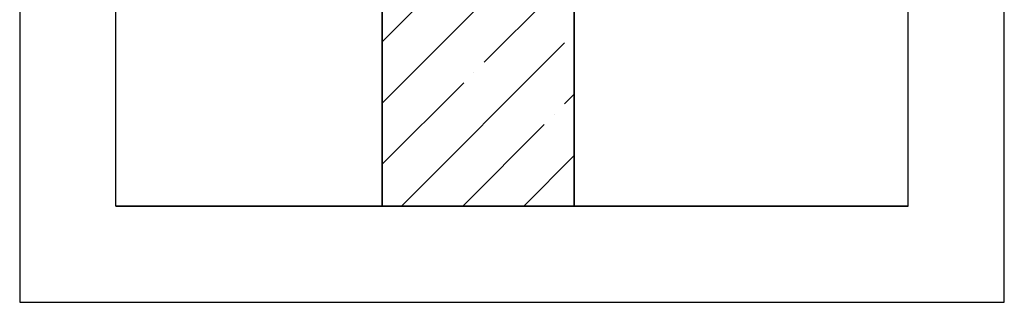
# Model space of a CAD drawing. Header units: millimetres. Extents: x -24871 to 40608, y -2869 to 48080.
# Tile 31 of 119: x -16130 to -15105, y 42575 to 42869. Entities that reach past the tile are written whole.
import ezdxf

# ---------------------------------------------------------------- set-up
doc = ezdxf.new("R2010")
doc.units = ezdxf.units.MM
doc.linetypes.add('______11', pattern=[150, 120, -15, 0, -15])
doc.linetypes.add('______5', pattern=[330, 240, -30, 30, -30])
doc.layers.add('Standard', color=7, linetype='Continuous', lineweight=25)

msp = doc.modelspace()

# ---------------------------------------------------------------- linework, layer by layer
at = {"color": 52, "linetype": 'Continuous', "lineweight": -3, "transparency": 33554687}
for p, q in [((-16030.2, 42675), (-16030.2, 47509.1)), ((-16030.2, 42675), (-16030.2, 47509.1)), ((-15205.2, 42675), (-15205.2, 47509.1)), ((-15205.2, 42675), (-15205.2, 47509.1)), ((-15205.2, 42675), (-16030.2, 42675)), ((-16030.2, 42675), (-15205.2, 42675))]:
    msp.add_line(p, q, dxfattribs=at)
at = {"layer": 'Standard', "color": 253, "linetype": '______11', "lineweight": -3, "true_color": 0xababab, "transparency": 33554687}
for p, q in [((-15752.8, 42845.7), (-15669.5, 42929.1)), ((-15752.8, 42718.4), (-15552.8, 42918.4)), ((-15669, 42675), (-15552.8, 42791.2))]:
    msp.add_line(p, q, dxfattribs=at)
at = {"layer": 'Standard', "color": 253, "linetype": '______5', "lineweight": -3, "true_color": 0xababab, "transparency": 33554687}
for p, q in [((-15752.8, 42782.1), (-15605.8, 42929.1)), ((-15732.7, 42675), (-15552.8, 42854.8)), ((-15605.4, 42675), (-15552.8, 42727.5))]:
    msp.add_line(p, q, dxfattribs=at)
at = {"layer": 'Standard', "color": 7, "linetype": 'Continuous', "lineweight": 35, "transparency": 33554687}
for p, q in [((-15752.8, 42929.1), (-15752.8, 42675)), ((-15552.8, 42675), (-15552.8, 42929.1))]:
    msp.add_line(p, q, dxfattribs=at)
at = {"layer": 'Standard', "color": 7, "linetype": 'Continuous', "lineweight": 25, "transparency": 33554687}
msp.add_line((-15802.8, 42675), (-15502.8, 42675), dxfattribs=at)
msp.add_lwpolyline([(-16130.2, 42575), (-15105.2, 42575), (-15105.2, 47609.1), (-16130.2, 47609.1), (-16130.2, 42575)], dxfattribs=at)

doc.saveas('drawing.dxf')
